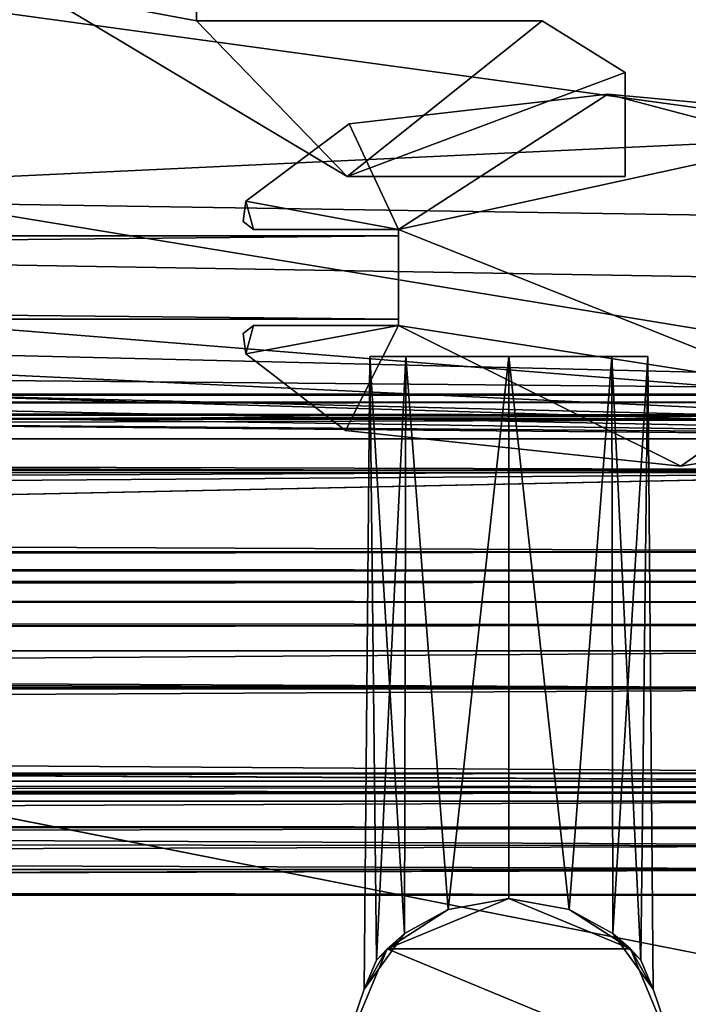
# Model space of a CAD drawing. Header units: metres. Extents: x 0 to 1004, y -708 to 0.
# Tile 66 of 103: x 872 to 904, y -679 to -632. Entities that reach past the tile are written whole.
import ezdxf

# ---------------------------------------------------------------- set-up
doc = ezdxf.new("R2010")
doc.units = ezdxf.units.M

msp = doc.modelspace()

# ---------------------------------------------------------------- linework, layer by layer
at = {"layer": 'top0'}
for points in [[(74.945648, -649.620239, 184.708984), (74.945648, -650.622864, 187.784439), (921.945618, -649.620239, 184.708984)], [(74.945648, -650.622864, 187.784439), (921.945618, -650.622864, 187.784439), (921.945618, -649.620239, 184.708984)], [(74.945648, -650.000854, 183.984665), (74.945648, -649.620239, 184.708984), (921.945618, -650.000854, 183.984665)], [(74.945648, -649.620239, 184.708984), (921.945618, -649.620239, 184.708984), (921.945618, -650.000854, 183.984665)], [(74.945648, -649.620239, 2040.066406), (74.945648, -650.000488, 2040.790527), (921.945618, -649.620239, 2040.066406)], [(74.945648, -650.000488, 2040.790527), (921.945618, -650.000854, 2040.790771), (921.945618, -649.620239, 2040.066406)], [(74.945648, -650.622864, 2036.990967), (74.945648, -649.620239, 2040.066406), (921.945618, -650.622559, 2036.991333)], [(74.945648, -649.620239, 2040.066406), (921.945618, -649.620239, 2040.066406), (921.945618, -650.622559, 2036.991333)], [(74.945648, -650.000488, 2040.790527), (74.945648, -650.816833, 2040.737793), (921.945618, -650.000854, 2040.790771)], [(74.945648, -650.816833, 184.037659), (74.945648, -650.000854, 183.984665), (921.945618, -650.816833, 184.037659)], [(74.945648, -650.000854, 183.984665), (921.945618, -650.000854, 183.984665), (921.945618, -650.816833, 184.037659)], [(74.945648, -650.816833, 2040.737793), (921.945618, -650.816833, 2040.737793), (921.945618, -650.000854, 2040.790771)], [(74.945648, -650.622864, 2036.990967), (921.945618, -650.622559, 2036.991333), (921.945618, -653.369629, 2035.28418)], [(74.945648, -650.622864, 187.784439), (74.945648, -653.369629, 189.491211), (921.945618, -650.622864, 187.784439)], [(74.945648, -653.369629, 189.491211), (921.945618, -653.369629, 189.491211), (921.945618, -650.622864, 187.784439)], [(74.945648, -653.369629, 2035.28418), (74.945648, -650.622864, 2036.990967), (921.945618, -653.369629, 2035.28418)], [(74.945648, -650.816833, 184.037659), (921.945618, -650.816833, 184.037659), (74.945648, -650.816833, 184.887695)], [(921.945618, -650.816833, 184.037659), (921.945618, -650.816833, 184.887695), (74.945648, -650.816833, 184.887695)], [(74.945648, -653.265991, 188.218597), (74.945648, -650.816833, 184.887695), (921.945618, -653.265991, 188.218597)], [(74.945648, -650.816833, 184.887695), (921.945618, -650.816833, 184.887695), (921.945618, -653.265991, 188.218597)], [(74.945648, -650.816833, 2039.887695), (74.945648, -653.265991, 2036.556763), (921.945618, -650.816833, 2039.887695)], [(74.945648, -653.265991, 2036.556763), (921.945618, -653.266418, 2036.556641), (921.945618, -650.816833, 2039.887695)], [(921.945618, -650.816833, 2039.887695), (921.945618, -650.816833, 2040.737793), (74.945648, -650.816833, 2039.887695)], [(921.945618, -650.816833, 2040.737793), (74.945648, -650.816833, 2040.737793), (74.945648, -650.816833, 2039.887695)], [(74.945648, -657.183899, 186.895203), (74.945648, -653.265991, 188.218597), (921.945618, -657.183899, 186.895203)], [(74.945648, -653.265991, 188.218597), (921.945618, -653.265991, 188.218597), (921.945618, -657.183899, 186.895203)], [(74.945648, -653.265991, 2036.556763), (74.945648, -657.183899, 2037.880249), (921.945618, -653.266418, 2036.556641)], [(74.945648, -657.183899, 2037.880249), (921.945618, -657.183899, 2037.880249), (921.945618, -653.266418, 2036.556641)], [(74.945648, -653.369629, 189.491211), (74.945648, -659.733521, 190.613358), (921.945618, -653.369629, 189.491211)], [(74.945648, -659.733521, 190.613358), (491.442871, -662.450012, 191.092346), (921.945618, -653.369629, 189.491211)], [(74.945648, -653.369629, 2035.28418), (921.945618, -653.369629, 2035.28418), (74.945648, -659.733521, 2034.161987)], [(921.945618, -653.369629, 2035.28418), (921.945618, -663.751221, 2033.453613), (74.945648, -659.733521, 2034.161987)], [(921.945618, -653.369629, 189.491211), (491.442871, -662.450012, 191.092346), (921.945618, -663.751221, 191.321777)], [(74.945648, -657.183899, 186.895203), (921.945618, -657.183899, 186.895203), (74.945648, -658.074341, 185.623535)], [(921.945618, -657.183899, 186.895203), (921.945618, -658.074341, 185.623535), (74.945648, -658.074341, 185.623535)], [(74.945648, -658.07428, 2039.151855), (921.945618, -658.07428, 2039.151855), (74.945648, -657.183899, 2037.880249)], [(921.945618, -658.07428, 2039.151855), (921.945618, -657.183899, 2037.880249), (74.945648, -657.183899, 2037.880249)], [(74.945648, -658.07428, 2039.151855), (74.945648, -658.616882, 2040.872559), (921.945618, -658.07428, 2039.151855)], [(74.945648, -658.616882, 2040.872559), (921.945618, -658.616882, 2040.872559), (921.945618, -658.07428, 2039.151855)], [(74.945648, -658.616882, 183.902832), (74.945648, -658.074341, 185.623535), (921.945618, -658.616882, 183.902832)], [(74.945648, -658.074341, 185.623535), (921.945618, -658.074341, 185.623535), (921.945618, -658.616882, 183.902832)], [(921.945618, -658.616882, 183.902832), (921.945618, -658.616882, 165.387695), (74.945648, -658.616882, 183.902832)], [(921.945618, -658.616882, 165.387695), (74.945648, -658.616882, 165.387695), (74.945648, -658.616882, 183.902832)], [(74.945648, -659.598572, 163.089737), (74.945648, -658.616882, 165.387695), (921.945618, -659.598572, 163.089737)], [(921.945618, -659.598572, 163.089737), (74.945648, -658.616882, 165.387695), (921.945618, -658.616882, 165.387695)], [(921.945618, -658.616882, 2059.387695), (74.945648, -659.598572, 2061.685547), (921.945618, -660.693481, 2062.387695)], [(921.945618, -658.616882, 2059.387695), (74.945648, -658.616882, 2059.387695), (74.945648, -659.598572, 2061.685547)], [(74.945648, -658.616882, 2059.387695), (921.945618, -658.616882, 2059.387695), (74.945648, -658.616882, 2040.872559)], [(921.945618, -658.616882, 2059.387695), (921.945618, -658.616882, 2040.872559), (74.945648, -658.616882, 2040.872559)], [(74.945648, -661.929993, 162.189697), (74.945648, -659.598572, 163.089737), (921.945618, -660.693481, 162.387711)], [(921.945618, -660.693481, 162.387711), (74.945648, -659.598572, 163.089737), (921.945618, -659.598572, 163.089737)], [(74.945648, -659.598572, 2061.685547), (74.945648, -659.733521, 2061.809082), (921.945618, -660.693481, 2062.387695)], [(921.945618, -660.693481, 2062.387695), (74.945648, -659.733521, 2061.809082), (76.690651, -661.252808, 2062.544434)], [(74.945648, -659.733521, 2034.161987), (921.945618, -663.751221, 2033.453613), (77.574402, -662.578308, 2033.6604)], [(921.945618, -661.929993, 162.189697), (74.945648, -661.929993, 162.189697), (921.945618, -660.693481, 162.387711)], [(921.945618, -661.929993, 2062.585693), (921.945618, -660.693481, 2062.387695), (74.945648, -661.929993, 2062.585693)], [(921.945618, -660.693481, 2062.387695), (76.690651, -661.252808, 2062.544434), (74.945648, -661.929993, 2062.585693)], [(921.945618, -667.79303, 162.189697), (74.945648, -667.79303, 162.189697), (921.945618, -661.929993, 162.189697)], [(74.945648, -667.79303, 162.189697), (74.945648, -661.929993, 162.189697), (921.945618, -661.929993, 162.189697)], [(921.945618, -661.929993, 2062.585693), (74.945648, -661.929993, 2062.585693), (921.945618, -667.79303, 2062.585693)], [(74.945648, -661.929993, 2062.585693), (74.945648, -667.79303, 2062.585693), (921.945618, -667.79303, 2062.585693)], [(921.945618, -663.751221, 2033.453613), (77.667168, -663.246643, 2033.542603), (77.574402, -662.578308, 2033.6604)], [(491.442871, -662.450012, 191.092346), (492.212006, -663.751221, 191.321777), (921.945618, -663.751221, 191.321777)], [(921.945618, -663.751221, 2033.453613), (77.397125, -663.751221, 2033.453613), (77.667168, -663.246643, 2033.542603)], [(921.945618, -668.17688, 2031.481323), (77.138519, -663.859497, 2033.43396), (921.945618, -663.751221, 2033.453613)], [(77.138519, -663.859497, 2033.43396), (77.315857, -663.822693, 2033.440796), (921.945618, -663.751221, 2033.453613)], [(921.945618, -663.751221, 2033.453613), (77.315857, -663.822693, 2033.440796), (77.397125, -663.751221, 2033.453613)], [(492.212006, -663.751221, 191.321777), (492.865845, -666.04657, 192.018936), (921.945618, -663.751221, 191.321777)], [(492.865845, -666.04657, 192.018936), (921.945618, -668.17688, 193.294067), (921.945618, -663.751221, 191.321777)], [(921.945618, -668.17688, 2031.481323), (74.945648, -668.17688, 2031.481323), (77.138519, -663.859497, 2033.43396)], [(492.865845, -666.04657, 192.018936), (492.839294, -668.17688, 193.294067), (921.945618, -668.17688, 193.294067)], [(921.945618, -668.742126, 162.361099), (77.455841, -669.776367, 163.059708), (74.945648, -667.79303, 162.189697)], [(74.945648, -667.79303, 162.189697), (921.945618, -667.79303, 162.189697), (921.945618, -668.742126, 162.361099)], [(74.945648, -667.79303, 2062.585693), (77.263412, -668.280029, 2062.544434), (921.945618, -667.79303, 2062.585693)], [(77.263412, -668.280029, 2062.544434), (77.315857, -668.310974, 2062.538574), (921.945618, -667.79303, 2062.585693)], [(921.945618, -667.79303, 2062.585693), (77.315857, -668.310974, 2062.538574), (77.667213, -668.887207, 2062.35376)], [(921.945618, -667.79303, 2062.585693), (77.667213, -668.887207, 2062.35376), (921.945618, -668.742126, 2062.414307)], [(74.945648, -668.17688, 2031.481323), (921.945618, -668.17688, 2031.481323), (492.839294, -668.17688, 2027.092285)], [(492.839294, -668.17688, 209.494019), (492.629425, -669.136536, 210.493225), (921.945618, -668.456787, 210.185593)], [(921.945618, -668.456787, 210.185593), (492.629425, -669.136536, 210.493225), (921.945618, -668.731934, 210.390152)], [(492.629456, -669.136536, 2014.282227), (492.839294, -668.17688, 2015.281372), (921.945618, -668.731934, 2014.385254)], [(921.945618, -668.17688, 209.494019), (492.839294, -668.17688, 209.494019), (921.945618, -668.456787, 210.185593)], [(492.839294, -668.17688, 193.294067), (492.839294, -668.17688, 209.494019), (921.945618, -668.17688, 193.294067)], [(492.839294, -668.17688, 209.494019), (921.945618, -668.17688, 209.494019), (921.945618, -668.17688, 193.294067)], [(921.945618, -668.17688, 2031.481323), (921.945618, -668.17688, 2015.281372), (492.839294, -668.17688, 2027.092285)], [(492.839294, -668.17688, 2027.092285), (921.945618, -668.17688, 2015.281372), (492.839294, -668.17688, 2015.281372)], [(921.945618, -668.731934, 2014.385254), (492.839294, -668.17688, 2015.281372), (921.945618, -668.17688, 2015.281372)], [(77.455841, -669.776367, 163.059708), (921.945618, -668.742126, 162.361099), (921.945618, -670.40863, 164.219971)], [(77.667213, -668.887207, 2062.35376), (77.574402, -669.55542, 2061.927979), (921.945618, -668.742126, 2062.414307)], [(921.945618, -668.742126, 2062.414307), (77.574402, -669.55542, 2061.927979), (921.945618, -670.40863, 2060.55542)], [(492.629425, -669.136536, 210.493225), (921.945618, -669.136536, 210.493225), (921.945618, -668.731934, 210.390152)], [(921.945618, -669.136536, 2014.282227), (492.629456, -669.136536, 2014.282227), (921.945618, -668.731934, 2014.385254)], [(492.629425, -669.136536, 210.493225), (491.82666, -670.949951, 210.012833), (921.945618, -669.136536, 210.493225)], [(491.82666, -670.949951, 210.012833), (921.945618, -671.290222, 209.76825), (921.945618, -669.136536, 210.493225)], [(491.826691, -670.949951, 2014.762573), (492.629456, -669.136536, 2014.282227), (921.945618, -671.290222, 2015.007202)], [(492.629456, -669.136536, 2014.282227), (921.945618, -669.136536, 2014.282227), (921.945618, -671.290222, 2015.007202)], [(77.574402, -669.55542, 2061.927979), (77.055923, -670.40863, 2060.55542), (921.945618, -670.40863, 2060.55542)], [(77.055923, -670.40863, 164.219971), (77.455841, -669.776367, 163.059708), (921.945618, -670.40863, 164.219971)], [(74.945648, -672.400208, 173.785278), (921.945618, -670.40863, 164.219971), (921.945618, -673.650818, 185.906555)], [(74.945648, -672.400208, 173.785278), (77.055923, -670.40863, 164.219971), (921.945618, -670.40863, 164.219971)], [(77.055923, -670.40863, 2060.55542), (74.945648, -672.400208, 2050.98999), (921.945618, -670.40863, 2060.55542)], [(74.945648, -672.400208, 2050.98999), (921.945618, -673.650818, 2038.868896), (921.945618, -670.40863, 2060.55542)], [(491.82666, -670.949951, 210.012833), (490.6091, -672.425598, 207.799805), (921.945618, -671.290222, 209.76825)], [(490.6091, -672.425598, 207.799805), (921.945618, -672.425598, 207.799805), (921.945618, -671.290222, 209.76825)], [(490.609131, -672.425598, 2016.975586), (491.826691, -670.949951, 2014.762573), (921.945618, -672.425598, 2016.975586)], [(491.826691, -670.949951, 2014.762573), (921.945618, -671.290222, 2015.007202), (921.945618, -672.425598, 2016.975586)], [(74.945648, -673.650818, 185.906555), (74.945648, -672.400208, 173.785278), (921.945618, -673.650818, 185.906555)], [(74.945648, -672.400208, 2050.98999), (74.945648, -673.650818, 2038.869385), (921.945618, -673.650818, 2038.868896)], [(490.6091, -672.425598, 207.799805), (488.584137, -673.765991, 191.092346), (921.945618, -672.425598, 207.799805)], [(488.584137, -673.765991, 191.092346), (921.945618, -673.650818, 185.906555), (921.945618, -672.425598, 207.799805)], [(921.945618, -673.650818, 2038.868896), (489.016754, -673.551758, 2027.092285), (921.945618, -672.425598, 2016.975586)], [(489.016754, -673.551758, 2027.092285), (490.609131, -672.425598, 2016.975586), (921.945618, -672.425598, 2016.975586)], [(74.945648, -673.650818, 2038.869385), (489.016754, -673.551758, 2027.092285), (921.945618, -673.650818, 2038.868896)], [(921.945618, -673.650818, 185.906555), (488.584137, -673.765991, 191.092346), (74.945648, -673.650818, 185.906555)]]:
    msp.add_3dface(points, dxfattribs=at)
at = {"layer": 'top0123410'}
for points in [[(57.681236, -641.664001, 2075.415039), (64.493896, -628.053528, 2093.727783), (949.855774, -649.662598, 2063.023682)], [(949.855774, -649.662598, 2063.023682), (64.493896, -628.053528, 2093.727783), (946.368103, -641.664001, 2075.415039)], [(64.493896, -628.053528, 2093.727783), (939.55542, -628.053528, 2093.727783), (946.368103, -641.664001, 2075.415039)], [(952.32666, -651.754395, 2065.279785), (62.438717, -629.733337, 2096.331055), (54.783459, -644.735474, 2076.154297)], [(952.32666, -651.754395, 2065.279785), (949.265869, -644.735474, 2076.154297), (62.438717, -629.733337, 2096.331055)], [(949.265869, -644.735474, 2076.154297), (941.610657, -629.733337, 2096.331055), (62.438717, -629.733337, 2096.331055)], [(54.19355, -649.662598, 2063.023682), (57.681236, -641.664001, 2075.415039), (949.855774, -649.662598, 2063.023682)], [(51.722694, -651.754395, 2065.279785), (952.32666, -651.754395, 2065.279785), (54.783459, -644.735474, 2076.154297)], [(988.024658, -688.0271, 2063.023682), (16.024673, -688.0271, 2063.023682), (54.19355, -649.662598, 2063.023682)], [(988.024658, -688.0271, 2063.023682), (54.19355, -649.662598, 2063.023682), (949.855774, -649.662598, 2063.023682)], [(13.024674, -691.0271, 2065.279785), (991.024658, -691.0271, 2065.279785), (51.722694, -651.754395, 2065.279785)], [(51.722694, -651.754395, 2065.279785), (991.024658, -691.0271, 2065.279785), (952.32666, -651.754395, 2065.279785)]]:
    msp.add_3dface(points, dxfattribs=at)
at = {"layer": 'top0123416'}
for points in [[(890.657776, -675.494873, 1036.981812), (888.723145, -678.166382, 1042.389282), (888.986572, -647.814636, 1042.389282)], [(888.723145, -678.166382, 1042.389282), (889.318054, -676.775085, 1044.932251), (888.986572, -647.814636, 1042.389282)], [(890.657776, -675.494873, 1176.981812), (888.723145, -678.166382, 1182.389282), (888.986572, -647.814636, 1182.389282)], [(888.723145, -678.166382, 1182.389282), (889.318054, -676.775085, 1184.932251), (888.986572, -647.814636, 1182.389282)], [(890.657776, -675.494873, 1036.981812), (888.986572, -647.814636, 1042.389282), (890.710571, -647.814636, 1036.909424)], [(888.986572, -647.814636, 1042.389282), (889.318054, -676.775085, 1044.932251), (890.710693, -647.814636, 1047.869385)], [(890.710571, -647.814636, 1036.909424), (888.986572, -647.814636, 1042.389282), (895.651855, -647.814636, 1034.223999)], [(888.986572, -647.814636, 1042.389282), (890.710693, -647.814636, 1047.869385), (895.651855, -647.814636, 1034.223999)], [(890.657776, -675.494873, 1176.981812), (888.986572, -647.814636, 1182.389282), (890.710571, -647.814636, 1176.909424)], [(888.986572, -647.814636, 1182.389282), (889.318054, -676.775085, 1184.932251), (890.710693, -647.814636, 1187.869385)], [(890.710571, -647.814636, 1176.909424), (888.986572, -647.814636, 1182.389282), (895.651855, -647.814636, 1174.223999)], [(888.986572, -647.814636, 1182.389282), (890.710693, -647.814636, 1187.869385), (895.651855, -647.814636, 1174.223999)], [(889.318054, -676.775085, 1044.932251), (890.653198, -675.498352, 1047.790649), (890.710693, -647.814636, 1047.869385)], [(889.318054, -676.775085, 1184.932251), (890.653198, -675.498352, 1187.790649), (890.710693, -647.814636, 1187.869385)], [(890.710693, -647.814636, 1047.869385), (890.653198, -675.498352, 1047.790649), (892.749573, -674.339355, 1049.739746)], [(890.710693, -647.814636, 1187.869385), (890.653198, -675.498352, 1187.790649), (892.749573, -674.339355, 1189.739746)], [(892.753052, -674.338074, 1035.036621), (890.657776, -675.494873, 1036.981812), (890.710571, -647.814636, 1036.909424)], [(892.753052, -674.338074, 1175.036621), (890.657776, -675.494873, 1176.981812), (890.710571, -647.814636, 1176.909424)], [(892.753052, -674.338074, 1035.036621), (890.710571, -647.814636, 1036.909424), (895.651855, -647.814636, 1034.223999)], [(892.753052, -674.338074, 1175.036621), (890.710571, -647.814636, 1176.909424), (895.651855, -647.814636, 1174.223999)], [(895.651855, -647.814636, 1050.554565), (890.710693, -647.814636, 1047.869385), (892.749573, -674.339355, 1049.739746)], [(890.710693, -647.814636, 1047.869385), (895.651855, -647.814636, 1050.554565), (895.651855, -647.814636, 1034.223999)], [(895.651855, -647.814636, 1190.554565), (890.710693, -647.814636, 1187.869385), (892.749573, -674.339355, 1189.739746)], [(890.710693, -647.814636, 1187.869385), (895.651855, -647.814636, 1190.554565), (895.651855, -647.814636, 1174.223999)], [(895.651917, -673.812195, 1050.554565), (895.651855, -647.814636, 1050.554565), (892.749573, -674.339355, 1049.739746)], [(895.651917, -673.812195, 1190.554565), (895.651855, -647.814636, 1190.554565), (892.749573, -674.339355, 1189.739746)], [(895.651917, -673.812195, 1034.223999), (892.753052, -674.338074, 1035.036621), (895.651855, -647.814636, 1034.223999)], [(895.651917, -673.812195, 1174.223999), (892.753052, -674.338074, 1175.036621), (895.651855, -647.814636, 1174.223999)], [(898.553528, -674.339172, 1049.740112), (900.591614, -647.814575, 1047.871338), (895.651855, -647.814636, 1050.554565)], [(900.591614, -647.814575, 1036.907104), (898.550293, -674.337952, 1035.036377), (895.651855, -647.814636, 1034.223999)], [(895.651855, -647.814636, 1050.554565), (900.591614, -647.814575, 1047.871338), (895.651855, -647.814636, 1034.223999)], [(895.651855, -647.814636, 1034.223999), (900.591614, -647.814575, 1047.871338), (902.318054, -647.814636, 1042.389282)], [(902.318054, -647.814636, 1042.389282), (900.591614, -647.814575, 1036.907104), (895.651855, -647.814636, 1034.223999)], [(898.553528, -674.339172, 1189.740112), (900.591614, -647.814575, 1187.871338), (895.651855, -647.814636, 1190.554565)], [(900.591614, -647.814575, 1176.907104), (898.550293, -674.337952, 1175.036377), (895.651855, -647.814636, 1174.223999)], [(895.651855, -647.814636, 1190.554565), (900.591614, -647.814575, 1187.871338), (895.651855, -647.814636, 1174.223999)], [(895.651855, -647.814636, 1174.223999), (900.591614, -647.814575, 1187.871338), (902.318054, -647.814636, 1182.389282)], [(902.318054, -647.814636, 1182.389282), (900.591614, -647.814575, 1176.907104), (895.651855, -647.814636, 1174.223999)], [(895.651917, -673.812195, 1050.554565), (898.553528, -674.339172, 1049.740112), (895.651855, -647.814636, 1050.554565)], [(898.550293, -674.337952, 1035.036377), (895.651917, -673.812195, 1034.223999), (895.651855, -647.814636, 1034.223999)], [(895.651917, -673.812195, 1190.554565), (898.553528, -674.339172, 1189.740112), (895.651855, -647.814636, 1190.554565)], [(898.550293, -674.337952, 1175.036377), (895.651917, -673.812195, 1174.223999), (895.651855, -647.814636, 1174.223999)], [(900.645508, -675.494629, 1036.980835), (898.550293, -674.337952, 1035.036377), (900.591614, -647.814575, 1036.907104)], [(900.645508, -675.494629, 1176.980835), (898.550293, -674.337952, 1175.036377), (900.591614, -647.814575, 1176.907104)], [(898.553528, -674.339172, 1049.740112), (900.649719, -675.497803, 1047.792114), (900.591614, -647.814575, 1047.871338)], [(898.553528, -674.339172, 1189.740112), (900.649719, -675.497803, 1187.792114), (900.591614, -647.814575, 1187.871338)], [(900.649719, -675.497803, 1047.792114), (901.985596, -676.775085, 1044.932617), (900.591614, -647.814575, 1047.871338)], [(900.591614, -647.814575, 1047.871338), (901.985596, -676.775085, 1044.932617), (902.318054, -647.814636, 1042.389282)], [(902.318054, -647.814636, 1042.389282), (900.645508, -675.494629, 1036.980835), (900.591614, -647.814575, 1036.907104)], [(900.649719, -675.497803, 1187.792114), (901.985596, -676.775085, 1184.932617), (900.591614, -647.814575, 1187.871338)], [(900.591614, -647.814575, 1187.871338), (901.985596, -676.775085, 1184.932617), (902.318054, -647.814636, 1182.389282)], [(902.318054, -647.814636, 1182.389282), (900.645508, -675.494629, 1176.980835), (900.591614, -647.814575, 1176.907104)], [(902.318054, -647.814636, 1042.389282), (902.581177, -678.166565, 1042.389282), (900.645508, -675.494629, 1036.980835)], [(902.318054, -647.814636, 1182.389282), (902.581177, -678.166565, 1182.389282), (900.645508, -675.494629, 1176.980835)], [(901.985596, -676.775085, 1044.932617), (902.581177, -678.166565, 1042.389282), (902.318054, -647.814636, 1042.389282)], [(901.985596, -676.775085, 1184.932617), (902.581177, -678.166565, 1182.389282), (902.318054, -647.814636, 1182.389282)], [(889.816467, -676.229309, 1237.390137), (895.651794, -673.812195, 1237.390137), (892.749573, -674.339355, 1189.739746)], [(889.816467, -676.229309, 987.389465), (892.753052, -674.338074, 1035.036621), (895.651794, -673.812195, 987.389465)], [(889.816467, -676.229309, 987.389465), (895.651794, -673.812195, 987.389465), (901.487061, -676.229248, 987.389465)], [(901.487061, -676.229248, 1237.390137), (895.651794, -673.812195, 1237.390137), (889.816467, -676.229309, 1237.390137)], [(892.749573, -674.339355, 1189.739746), (895.651794, -673.812195, 1237.390137), (895.651917, -673.812195, 1190.554565)], [(895.651917, -673.812195, 1174.223999), (892.749573, -674.339355, 1049.739746), (892.753052, -674.338074, 1175.036621)], [(895.651917, -673.812195, 1174.223999), (895.651917, -673.812195, 1050.554565), (892.749573, -674.339355, 1049.739746)], [(892.753052, -674.338074, 1035.036621), (895.651917, -673.812195, 1034.223999), (895.651794, -673.812195, 987.389465)], [(901.487061, -676.229248, 987.389465), (895.651794, -673.812195, 987.389465), (898.550293, -674.337952, 1035.036377)], [(895.651794, -673.812195, 987.389465), (895.651917, -673.812195, 1034.223999), (898.550293, -674.337952, 1035.036377)], [(898.553528, -674.339172, 1189.740112), (895.651794, -673.812195, 1237.390137), (901.487061, -676.229248, 1237.390137)], [(898.553528, -674.339172, 1189.740112), (895.651917, -673.812195, 1190.554565), (895.651794, -673.812195, 1237.390137)], [(898.553528, -674.339172, 1049.740112), (895.651917, -673.812195, 1050.554565), (898.550293, -674.337952, 1175.036377)], [(898.550293, -674.337952, 1175.036377), (895.651917, -673.812195, 1050.554565), (895.651917, -673.812195, 1174.223999)], [(890.657776, -675.494873, 1036.981812), (892.753052, -674.338074, 1035.036621), (889.816467, -676.229309, 987.389465)], [(890.653198, -675.498352, 1187.790649), (889.816467, -676.229309, 1237.390137), (892.749573, -674.339355, 1189.739746)], [(892.749573, -674.339355, 1049.739746), (890.653198, -675.498352, 1047.790649), (892.753052, -674.338074, 1175.036621)], [(892.753052, -674.338074, 1175.036621), (890.653198, -675.498352, 1047.790649), (890.657776, -675.494873, 1176.981812)], [(901.487061, -676.229248, 987.389465), (898.550293, -674.337952, 1035.036377), (900.645508, -675.494629, 1036.980835)], [(900.645508, -675.494629, 1176.980835), (898.553528, -674.339172, 1049.740112), (898.550293, -674.337952, 1175.036377)], [(900.645508, -675.494629, 1176.980835), (900.649719, -675.497803, 1047.792114), (898.553528, -674.339172, 1049.740112)], [(900.649719, -675.497803, 1187.792114), (898.553528, -674.339172, 1189.740112), (901.487061, -676.229248, 1237.390137)], [(890.657776, -675.494873, 1176.981812), (889.318054, -676.775085, 1044.932251), (888.723145, -678.166382, 1182.389282)], [(888.723145, -678.166382, 1042.389282), (890.657776, -675.494873, 1036.981812), (889.816467, -676.229309, 987.389465)], [(890.653198, -675.498352, 1047.790649), (889.318054, -676.775085, 1044.932251), (890.657776, -675.494873, 1176.981812)], [(889.816467, -676.229309, 1237.390137), (890.653198, -675.498352, 1187.790649), (889.318054, -676.775085, 1184.932251)], [(902.581177, -678.166565, 1042.389282), (901.487061, -676.229248, 987.389465), (900.645508, -675.494629, 1036.980835)], [(902.581177, -678.166565, 1182.389282), (901.985596, -676.775085, 1044.932617), (900.645508, -675.494629, 1176.980835)], [(901.985596, -676.775085, 1044.932617), (900.649719, -675.497803, 1047.792114), (900.645508, -675.494629, 1176.980835)], [(901.487061, -676.229248, 1237.390137), (901.985596, -676.775085, 1184.932617), (900.649719, -675.497803, 1187.792114)], [(887.399475, -682.064575, 1237.390137), (889.816467, -676.229309, 1237.390137), (888.723145, -678.166382, 1182.389282)], [(888.723145, -678.166382, 1042.389282), (889.816467, -676.229309, 987.389465), (887.399475, -682.064575, 987.389465)], [(887.399475, -682.064575, 987.389465), (889.816467, -676.229309, 987.389465), (903.904175, -682.064514, 987.389465)], [(903.904175, -682.064514, 1237.390137), (889.816467, -676.229309, 1237.390137), (887.399475, -682.064575, 1237.390137)], [(888.723145, -678.166382, 1182.389282), (889.816467, -676.229309, 1237.390137), (889.318054, -676.775085, 1184.932251)], [(903.904175, -682.064514, 987.389465), (889.816467, -676.229309, 987.389465), (901.487061, -676.229248, 987.389465)], [(903.904175, -682.064514, 1237.390137), (901.487061, -676.229248, 1237.390137), (889.816467, -676.229309, 1237.390137)], [(903.904175, -682.064514, 987.389465), (901.487061, -676.229248, 987.389465), (902.581177, -678.166565, 1042.389282)], [(903.904175, -682.064514, 1237.390137), (902.581177, -678.166565, 1182.389282), (901.487061, -676.229248, 1237.390137)], [(902.581177, -678.166565, 1182.389282), (901.985596, -676.775085, 1184.932617), (901.487061, -676.229248, 1237.390137)], [(889.318054, -676.775085, 1044.932251), (888.723145, -678.166382, 1042.389282), (888.723145, -678.166382, 1182.389282)], [(902.581177, -678.166565, 1042.389282), (901.985596, -676.775085, 1044.932617), (902.581177, -678.166565, 1182.389282)], [(887.399475, -682.064575, 987.389465), (887.399475, -682.064575, 1237.390137), (888.723145, -678.166382, 1182.389282)], [(888.723145, -678.166382, 1182.389282), (888.723145, -678.166382, 1042.389282), (887.399475, -682.064575, 987.389465)], [(903.904175, -682.064514, 1237.390137), (903.904175, -682.064514, 987.389465), (902.581177, -678.166565, 1042.389282)], [(903.904175, -682.064514, 1237.390137), (902.581177, -678.166565, 1042.389282), (902.581177, -678.166565, 1182.389282)]]:
    msp.add_3dface(points, dxfattribs=at)
at = {"layer": 'top0123418'}
for points in [[(880.683533, -631.705139, 1035.889648), (873.041016, -630.261658, 1035.889648), (880.683228, -625.968079, 1035.889648)], [(880.683228, -625.968079, 1188.889648), (873.041016, -630.261658, 1188.889648), (880.683533, -631.705139, 1188.889648)], [(880.683228, -625.968079, 1035.889648), (880.683228, -625.968079, 1188.889648), (880.683533, -631.705139, 1035.889648)], [(880.683228, -625.968079, 1188.889648), (880.683533, -631.705139, 1188.889648), (880.683533, -631.705139, 1035.889648)], [(887.901245, -639.173279, 1035.889648), (873.041016, -630.261658, 1035.889648), (880.683533, -631.705139, 1035.889648)], [(873.041016, -630.261658, 1035.889648), (887.901245, -639.173279, 1035.889648), (873.041016, -630.261658, 1188.889648)], [(887.901245, -639.173279, 1035.889648), (887.901245, -639.173279, 1188.889648), (873.041016, -630.261658, 1188.889648)], [(873.041016, -630.261658, 1188.889648), (887.901245, -639.173279, 1188.889648), (880.683533, -631.705139, 1188.889648)], [(897.258362, -631.705139, 1035.889648), (887.901245, -639.173279, 1035.889648), (880.683533, -631.705139, 1035.889648)], [(897.258362, -631.705139, 1035.889648), (880.683533, -631.705139, 1035.889648), (897.258362, -631.705139, 1188.889648)], [(880.683533, -631.705139, 1035.889648), (880.683533, -631.705139, 1188.889648), (897.258362, -631.705139, 1188.889648)], [(880.683533, -631.705139, 1188.889648), (887.901245, -639.173279, 1188.889648), (897.258362, -631.705139, 1188.889648)], [(897.258362, -631.705139, 1035.889648), (901.237976, -634.174011, 1035.889648), (887.901245, -639.173279, 1035.889648)], [(887.901245, -639.173279, 1188.889648), (901.237976, -634.174011, 1188.889648), (897.258362, -631.705139, 1188.889648)], [(897.258362, -631.705139, 1035.889648), (897.258362, -631.705139, 1188.889648), (901.237976, -634.174011, 1035.889648)], [(897.258362, -631.705139, 1188.889648), (901.237976, -634.174011, 1188.889648), (901.237976, -634.174011, 1035.889648)], [(901.237976, -634.174011, 1035.889648), (901.237976, -639.173218, 1035.889648), (887.901245, -639.173279, 1035.889648)], [(887.901245, -639.173279, 1188.889648), (901.237976, -639.173218, 1188.889648), (901.237976, -634.174011, 1188.889648)], [(901.237976, -634.174011, 1035.889648), (901.237976, -634.174011, 1188.889648), (901.237976, -639.173218, 1035.889648)], [(901.237976, -634.174011, 1188.889648), (901.237976, -639.173218, 1188.889648), (901.237976, -639.173218, 1035.889648)], [(901.237976, -639.173218, 1035.889648), (901.237976, -639.173218, 1188.889648), (887.901245, -639.173279, 1035.889648)], [(901.237976, -639.173218, 1188.889648), (887.901245, -639.173279, 1188.889648), (887.901245, -639.173279, 1035.889648)]]:
    msp.add_3dface(points, dxfattribs=at)
at = {"layer": 'top012345'}
for points in [[(900.402344, -635.218567, 169.189713), (888.00116, -636.641724, 169.189713), (900.402405, -635.218567, 2055.5896)], [(888.00116, -636.641724, 169.189713), (888.001221, -636.641724, 2055.5896), (900.402405, -635.218567, 2055.5896)], [(890.368469, -641.716858, 169.189713), (888.00116, -636.641724, 169.189713), (900.402344, -635.218567, 169.189713)], [(900.402405, -635.218567, 2055.5896), (888.001221, -636.641724, 2055.5896), (890.36853, -641.716858, 2055.5896)], [(890.368469, -641.716858, 169.189713), (900.402344, -635.218567, 169.189713), (909.313354, -637.568054, 169.189713)], [(890.36853, -641.716858, 2055.5896), (909.313416, -637.568054, 2055.5896), (900.402405, -635.218567, 2055.5896)], [(912.830811, -636.379639, 169.189713), (900.402344, -635.218567, 169.189713), (912.830872, -636.379639, 2055.5896)], [(900.402344, -635.218567, 169.189713), (900.402405, -635.218567, 2055.5896), (912.830872, -636.379639, 2055.5896)], [(900.402344, -635.218567, 169.189713), (912.830811, -636.379639, 169.189713), (909.313354, -637.568054, 169.189713)], [(909.313416, -637.568054, 2055.5896), (912.830872, -636.379639, 2055.5896), (900.402405, -635.218567, 2055.5896)], [(888.00116, -636.641724, 169.189713), (883.051208, -640.351501, 169.189713), (888.001221, -636.641724, 2055.5896)], [(883.051208, -640.351501, 169.189713), (883.05127, -640.351501, 2055.5896), (888.001221, -636.641724, 2055.5896)], [(883.051208, -640.351501, 169.189713), (888.00116, -636.641724, 169.189713), (890.368469, -641.716858, 169.189713)], [(888.001221, -636.641724, 2055.5896), (883.05127, -640.351501, 2055.5896), (890.36853, -641.716858, 2055.5896)], [(890.368469, -641.716858, 169.189713), (909.313354, -637.568054, 169.189713), (909.313354, -649.266846, 169.189713)], [(909.313416, -649.266846, 2055.5896), (909.313416, -637.568054, 2055.5896), (890.36853, -641.716858, 2055.5896)], [(883.051208, -640.351501, 169.189713), (882.921997, -641.336548, 169.189713), (883.05127, -640.351501, 2055.5896)], [(882.921997, -641.336548, 169.189713), (882.922058, -641.336548, 2055.5896), (883.05127, -640.351501, 2055.5896)], [(883.407471, -641.716858, 169.189713), (882.921997, -641.336548, 169.189713), (883.051208, -640.351501, 169.189713)], [(883.05127, -640.351501, 2055.5896), (882.922058, -641.336548, 2055.5896), (883.407532, -641.716858, 2055.5896)], [(883.407471, -641.716858, 169.189713), (883.051208, -640.351501, 169.189713), (890.368469, -641.716858, 169.189713)], [(890.36853, -641.716858, 2055.5896), (883.05127, -640.351501, 2055.5896), (883.407532, -641.716858, 2055.5896)], [(882.921997, -641.336548, 169.189713), (883.407471, -641.716858, 169.189713), (882.922058, -641.336548, 2055.5896)], [(883.407471, -641.716858, 169.189713), (883.407532, -641.716858, 2055.5896), (882.922058, -641.336548, 2055.5896)], [(890.368469, -641.716858, 169.189713), (890.36853, -641.716858, 2055.5896), (883.407471, -641.716858, 169.189713)], [(890.36853, -641.716858, 2055.5896), (883.407532, -641.716858, 2055.5896), (883.407471, -641.716858, 169.189713)], [(890.368469, -641.716858, 169.189713), (890.368469, -646.316833, 169.189713), (890.36853, -641.716858, 2055.5896)], [(890.368469, -646.316833, 169.189713), (890.36853, -646.316833, 2055.5896), (890.36853, -641.716858, 2055.5896)], [(890.368469, -646.316833, 169.189713), (890.368469, -641.716858, 169.189713), (909.313354, -649.266846, 169.189713)], [(890.36853, -646.316833, 2055.5896), (909.313416, -649.266846, 2055.5896), (890.36853, -641.716858, 2055.5896)], [(883.407471, -646.316833, 169.189713), (882.921997, -646.697144, 169.189713), (883.407532, -646.316833, 2055.5896)], [(882.921997, -646.697144, 169.189713), (882.922058, -646.697144, 2055.5896), (883.407532, -646.316833, 2055.5896)], [(882.921997, -646.697144, 169.189713), (883.407471, -646.316833, 169.189713), (883.050781, -647.68158, 169.189713)], [(882.921997, -646.697144, 169.189713), (883.050781, -647.68158, 169.189713), (882.922058, -646.697144, 2055.5896)], [(883.407532, -646.316833, 2055.5896), (882.922058, -646.697144, 2055.5896), (883.050842, -647.68158, 2055.5896)], [(883.050781, -647.68158, 169.189713), (883.050842, -647.68158, 2055.5896), (882.922058, -646.697144, 2055.5896)], [(890.368469, -646.316833, 169.189713), (887.831177, -651.355347, 169.189713), (883.050781, -647.68158, 169.189713)], [(883.407471, -646.316833, 169.189713), (890.368469, -646.316833, 169.189713), (883.050781, -647.68158, 169.189713)], [(890.36853, -646.316833, 2055.5896), (883.050842, -647.68158, 2055.5896), (887.831238, -651.355347, 2055.5896)], [(890.36853, -646.316833, 2055.5896), (883.407532, -646.316833, 2055.5896), (883.050842, -647.68158, 2055.5896)], [(883.407471, -646.316833, 169.189713), (883.407532, -646.316833, 2055.5896), (890.368469, -646.316833, 169.189713)], [(883.407532, -646.316833, 2055.5896), (890.36853, -646.316833, 2055.5896), (890.368469, -646.316833, 169.189713)], [(903.901611, -653.071838, 169.189713), (887.831177, -651.355347, 169.189713), (890.368469, -646.316833, 169.189713)], [(903.901672, -653.071838, 2055.5896), (890.36853, -646.316833, 2055.5896), (887.831238, -651.355347, 2055.5896)], [(909.313354, -649.266846, 169.189713), (903.901611, -653.071838, 169.189713), (890.368469, -646.316833, 169.189713)], [(909.313416, -649.266846, 2055.5896), (890.36853, -646.316833, 2055.5896), (903.901672, -653.071838, 2055.5896)], [(883.050781, -647.68158, 169.189713), (887.831177, -651.355347, 169.189713), (883.050842, -647.68158, 2055.5896)], [(887.831177, -651.355347, 169.189713), (887.831238, -651.355347, 2055.5896), (883.050842, -647.68158, 2055.5896)], [(919.847839, -650.440247, 169.189713), (903.901611, -653.071838, 169.189713), (909.313354, -649.266846, 169.189713)], [(919.8479, -650.440247, 2055.5896), (909.313416, -649.266846, 2055.5896), (903.901672, -653.071838, 2055.5896)], [(903.901611, -653.071838, 169.189713), (919.847839, -650.440247, 169.189713), (903.901672, -653.071838, 2055.5896)], [(919.847839, -650.440247, 169.189713), (919.8479, -650.440247, 2055.5896), (903.901672, -653.071838, 2055.5896)], [(887.831177, -651.355347, 169.189713), (903.901611, -653.071838, 169.189713), (887.831238, -651.355347, 2055.5896)], [(903.901611, -653.071838, 169.189713), (903.901672, -653.071838, 2055.5896), (887.831238, -651.355347, 2055.5896)]]:
    msp.add_3dface(points, dxfattribs=at)
at = {"layer": 'top0123457'}
for points in [[(486.36853, -642.016846, 2031.389771), (890.36853, -642.016846, 2031.389648), (486.36853, -642.016846, 193.389709)], [(890.36853, -642.016846, 2031.389648), (890.36853, -642.016846, 193.389709), (486.36853, -642.016846, 193.389709)], [(486.36853, -642.016846, 2031.389771), (486.36853, -646.016846, 2031.389771), (890.36853, -642.016846, 2031.389648)], [(486.36853, -646.016846, 2031.389771), (890.36853, -646.016846, 2031.389648), (890.36853, -642.016846, 2031.389648)], [(890.36853, -642.016846, 193.389709), (890.36853, -646.016846, 193.389709), (486.36853, -642.016846, 193.389709)], [(890.36853, -646.016846, 193.389709), (486.36853, -646.016846, 193.389709), (486.36853, -642.016846, 193.389709)], [(890.36853, -642.016846, 2031.389648), (890.36853, -646.016846, 2031.389648), (890.36853, -642.016846, 193.389709)], [(890.36853, -646.016846, 2031.389648), (890.36853, -646.016846, 193.389709), (890.36853, -642.016846, 193.389709)], [(486.36853, -646.016846, 193.389709), (890.36853, -646.016846, 193.389709), (486.36853, -646.016846, 2031.389771)], [(890.36853, -646.016846, 193.389709), (890.36853, -646.016846, 2031.389648), (486.36853, -646.016846, 2031.389771)]]:
    msp.add_3dface(points, dxfattribs=at)
at = {"layer": 'top0123459'}
for points in [[(994.049377, -10, 90), (217.024673, -653.266907, 90), (10, -10, 90)], [(787.024658, -653.266907, 90), (217.024673, -653.266907, 90), (994.049377, -10, 90)], [(994.049377, -694.05426, 90), (787.024658, -653.266907, 90), (994.049377, -10, 90)], [(904.618408, -618.98175, 107.533752), (891.541809, -622.59906, 107.470612), (942.537354, -650.619812, 163.059708)], [(891.541809, -622.59906, 107.470612), (843.000427, -627.41449, 107.386559), (914.183716, -637.17749, 135.265152)], [(942.537354, -650.619812, 163.059708), (891.541809, -622.59906, 107.470612), (914.183716, -637.17749, 135.265152)], [(843.000427, -627.41449, 107.386559), (862.737976, -639.585205, 135.223129), (914.183716, -637.17749, 135.265152)], [(914.183716, -637.17749, 135.265152), (862.737976, -639.585205, 135.223129), (936.825623, -651.75592, 163.059708)], [(862.737976, -639.585205, 135.223129), (811.262573, -641.672729, 135.186691), (936.825623, -651.75592, 163.059708)], [(936.825623, -651.75592, 163.059708), (811.262573, -641.672729, 135.186691), (759.76178, -643.439697, 135.155853)], [(759.76178, -643.439697, 135.155853), (708.239807, -644.885803, 135.130615), (936.825623, -651.75592, 163.059708)], [(708.239807, -644.885803, 135.130615), (656.700867, -646.010864, 135.110977), (936.825623, -651.75592, 163.059708)], [(656.700867, -646.010864, 135.110977), (605.149231, -646.814575, 135.096939), (936.825623, -651.75592, 163.059708)], [(936.825623, -651.75592, 163.059708), (398.900238, -646.814575, 135.096939), (67.223946, -651.75592, 163.059708)], [(605.149231, -646.814575, 135.096939), (398.900238, -646.814575, 135.096939), (936.825623, -651.75592, 163.059708)], [(23.447599, -688.566833, 163.059708), (980.601746, -688.566833, 163.059708), (67.223946, -651.75592, 163.059708)], [(67.223946, -651.75592, 163.059708), (980.601746, -688.566833, 163.059708), (936.825623, -651.75592, 163.059708)], [(994.049377, -694.05426, 90), (787.024658, -694.05426, 90), (787.024658, -653.266907, 90)]]:
    msp.add_3dface(points, dxfattribs=at)

doc.saveas('drawing.dxf')
